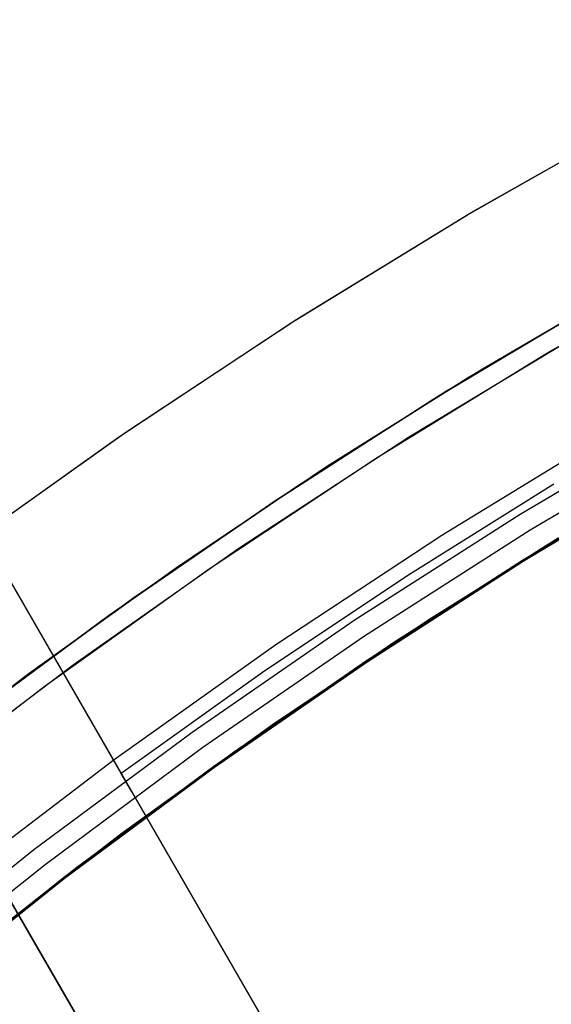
# Model space of a CAD drawing. Header units: millimetres. Extents: x 7986 to 9191, y -11326 to -10283.
# Tile 191 of 256: x 8544.71 to 8551.36, y -10611.13 to -10598.8. Entities that reach past the tile are written whole.
import ezdxf

# ---------------------------------------------------------------- set-up
doc = ezdxf.new("R2010")
doc.units = ezdxf.units.MM
doc.layers.add('BLANCO METALICO', color=7, linetype='Continuous', true_color=0xededed)
doc.layers.add('color', color=7, linetype='Continuous')

msp = doc.modelspace()

# ---------------------------------------------------------------- linework, layer by layer
at = {"color": 7, "true_color": 0xffffff}
for p, q in [((8552.48, -10602.017, 40.622), (8550.317, -10603.286, 40.622)), ((8552.49, -10602.011, 50.414), (8550.505, -10603.172, 49.953)), ((8552.207, -10602.172, 19.934), (8550.032, -10603.461, 19.934)), ((8552.207, -10602.172, 61.309), (8550.032, -10603.461, 61.309)), ((8549.874, -10603.559, 42.081), (8551.93, -10602.331, 42.564)), ((8550.505, -10603.172, 49.953), (8548.565, -10604.389, 49.486)), ((8550.317, -10603.286, 40.622), (8548.199, -10604.629, 40.622)), ((8547.87, -10604.847, 41.592), (8549.874, -10603.559, 42.081)), ((8550.032, -10603.461, 19.934), (8547.903, -10604.825, 19.934)), ((8550.032, -10603.461, 61.309), (8547.903, -10604.825, 61.309)), ((8553.097, -10603.734, 60.565), (8550.976, -10604.992, 60.565)), ((8553.097, -10603.734, 60.565), (8550.976, -10604.992, 60.565)), ((8553.213, -10603.937, 60.99), (8551.098, -10605.19, 60.99)), ((8553.213, -10603.937, 60.99), (8551.098, -10605.19, 60.99)), ((8552.114, -10603.958, 18.434), (8549.993, -10605.255, 18.434)), ((8552.114, -10603.958, 18.434), (8549.993, -10605.255, 18.434)), ((8551.239, -10605.419, 61.309), (8553.346, -10604.17, 61.309)), ((8551.239, -10605.419, 18.434), (8553.346, -10604.17, 18.434)), ((8551.306, -10605.378, 49.604), (8553.317, -10604.187, 50.075)), ((8548.565, -10604.389, 49.486), (8546.674, -10605.66, 49.013)), ((8552.993, -10604.376, 60.059), (8551.002, -10605.569, 60.059)), ((8553.001, -10604.389, 60.059), (8551.011, -10605.583, 60.059)), ((8553.001, -10604.389, 60.059), (8551.011, -10605.583, 60.059)), ((8548.199, -10604.629, 40.622), (8546.129, -10606.043, 40.622)), ((8547.903, -10604.825, 19.934), (8545.822, -10606.261, 19.934)), ((8547.903, -10604.825, 61.309), (8545.822, -10606.261, 61.309)), ((8545.919, -10606.192, 41.098), (8547.87, -10604.847, 41.592)), ((8550.976, -10604.992, 60.565), (8548.899, -10606.322, 60.565)), ((8550.976, -10604.992, 60.565), (8548.899, -10606.322, 60.565)), ((8551.837, -10605.055, 42.008), (8549.83, -10606.31, 41.526)), ((8549.993, -10605.255, 18.434), (8547.919, -10606.624, 18.434)), ((8549.993, -10605.255, 18.434), (8547.919, -10606.624, 18.434)), ((8551.098, -10605.19, 60.99), (8549.028, -10606.516, 60.99)), ((8551.098, -10605.19, 60.99), (8549.028, -10606.516, 60.99)), ((8551.448, -10605.291, 39.872), (8549.394, -10606.596, 39.872)), ((8549.177, -10606.74, 61.309), (8551.239, -10605.419, 61.309)), ((8549.177, -10606.74, 18.434), (8551.239, -10605.419, 18.434)), ((8549.346, -10606.628, 49.128), (8551.306, -10605.378, 49.604)), ((8546.674, -10605.66, 49.013), (8544.833, -10606.982, 48.537)), ((8551.002, -10605.569, 60.059), (8549.051, -10606.827, 60.059)), ((8551.011, -10605.583, 60.059), (8549.061, -10606.842, 60.059)), ((8551.011, -10605.583, 60.059), (8549.061, -10606.842, 60.059)), ((8546.129, -10606.043, 40.622), (8544.108, -10607.527, 40.622)), ((8545.822, -10606.261, 19.934), (8543.792, -10607.768, 19.934)), ((8545.822, -10606.261, 61.309), (8543.792, -10607.768, 61.309)), ((8544.023, -10607.591, 40.599), (8545.919, -10606.192, 41.098)), ((8548.899, -10606.322, 60.565), (8546.869, -10607.723, 60.565)), ((8548.899, -10606.322, 60.565), (8546.869, -10607.723, 60.565)), ((8549.83, -10606.31, 41.526), (8547.877, -10607.625, 41.037)), ((8549.028, -10606.516, 60.99), (8547.005, -10607.912, 60.99)), ((8549.028, -10606.516, 60.99), (8547.005, -10607.912, 60.99)), ((8547.919, -10606.624, 18.434), (8545.893, -10608.064, 18.434)), ((8547.919, -10606.624, 18.434), (8545.893, -10608.064, 18.434)), ((8549.394, -10606.596, 39.872), (8547.386, -10607.971, 39.872)), ((8547.437, -10607.934, 48.647), (8549.346, -10606.628, 49.128)), ((8547.161, -10608.131, 61.309), (8549.177, -10606.74, 61.309)), ((8547.161, -10608.131, 18.434), (8549.177, -10606.74, 18.434)), ((8549.051, -10606.827, 60.059), (8547.142, -10608.148, 60.059)), ((8549.061, -10606.842, 60.059), (8547.152, -10608.162, 60.059)), ((8549.061, -10606.842, 60.059), (8547.152, -10608.162, 60.059)), ((8544.833, -10606.982, 48.537), (8543.045, -10608.351, 48.056)), ((8547.877, -10607.625, 41.037), (8545.979, -10608.996, 40.544)), ((8546.869, -10607.723, 60.565), (8544.889, -10609.193, 60.565)), ((8546.869, -10607.723, 60.565), (8544.889, -10609.193, 60.565)), ((8547.005, -10607.912, 60.99), (8545.031, -10609.378, 60.99)), ((8547.005, -10607.912, 60.99), (8545.031, -10609.378, 60.99)), ((8547.386, -10607.971, 39.872), (8545.426, -10609.414, 39.872)), ((8545.583, -10609.295, 48.161), (8547.437, -10607.934, 48.647)), ((8545.893, -10608.064, 18.434), (8543.918, -10609.573, 18.434)), ((8545.893, -10608.064, 18.434), (8543.918, -10609.573, 18.434)), ((8545.195, -10609.591, 61.309), (8547.161, -10608.131, 61.309)), ((8545.195, -10609.591, 18.434), (8547.161, -10608.131, 18.434)), ((8547.142, -10608.148, 60.059), (8545.278, -10609.531, 60.059)), ((8547.152, -10608.162, 60.059), (8545.287, -10609.544, 60.059)), ((8547.152, -10608.162, 60.059), (8545.287, -10609.544, 60.059)), ((8545.979, -10608.996, 40.544), (8544.139, -10610.419, 40.047)), ((8544.889, -10609.193, 60.565), (8542.961, -10610.731, 60.565)), ((8544.889, -10609.193, 60.565), (8542.961, -10610.731, 60.565)), ((8543.785, -10610.705, 47.671), (8545.583, -10609.295, 48.161)), ((8545.031, -10609.378, 60.99), (8543.109, -10610.911, 60.99)), ((8545.031, -10609.378, 60.99), (8543.109, -10610.911, 60.99)), ((8545.426, -10609.414, 39.872), (8543.517, -10610.923, 39.872)), ((8543.28, -10611.118, 61.309), (8545.195, -10609.591, 61.309)), ((8543.28, -10611.118, 18.434), (8545.195, -10609.591, 18.434)), ((8545.278, -10609.531, 60.059), (8543.459, -10610.974, 60.059)), ((8545.287, -10609.544, 60.059), (8543.467, -10610.985, 60.059)), ((8545.287, -10609.544, 60.059), (8543.467, -10610.985, 60.059))]:
    msp.add_line(p, q, dxfattribs=at)
at = {"layer": 'BLANCO METALICO'}
for p, q in [((8540.535, -10598.797, 162.081), (8546.111, -10608.456, 162.081)), ((8545.984, -10608.236, 159.581), (8540.535, -10598.797, 159.581)), ((8546.111, -10608.456, 160.831), (8540.535, -10598.797, 160.831)), ((8538.802, -10599.797, 156.581), (8561.217, -10638.62, 156.581)), ((8538.802, -10599.797, 158.081), (8561.217, -10638.62, 158.081)), ((8551.397, -10604.611, 159.581), (8549.556, -10605.765, 159.581)), ((8549.556, -10605.765, 159.581), (8547.751, -10606.973, 159.581)), ((8547.751, -10606.973, 159.581), (8545.984, -10608.236, 159.581)), ((8546.111, -10608.456, 159.581), (8545.984, -10608.236, 159.581)), ((8566.043, -10642.978, 159.581), (8546.111, -10608.456, 159.581)), ((8546.111, -10608.456, 159.581), (8546.111, -10608.456, 162.081)), ((8546.111, -10608.456, 162.081), (8566.043, -10642.978, 162.081)), ((8566.043, -10642.978, 160.831), (8546.111, -10608.456, 160.831)), ((8544.379, -10609.456, 159.581), (8561.217, -10638.62, 159.581)), ((8561.336, -10638.826, 162.081), (8544.379, -10609.456, 162.081)), ((8544.379, -10609.456, 160.831), (8561.336, -10638.826, 160.831))]:
    msp.add_line(p, q, dxfattribs=at)
at = {"layer": 'color', "color": 254, "true_color": 0xcad1ee}
for p, q in [((8550.314, -10601.239, 17.559), (8552.565, -10599.96, 17.559)), ((8550.314, -10601.239, 17.559), (8552.565, -10599.96, 17.559)), ((8550.314, -10601.239, 7.032), (8552.565, -10599.96, 7.032)), ((8550.362, -10601.21, -3.495), (8552.59, -10599.947, -3.495)), ((8550.362, -10601.21, -3.495), (8552.59, -10599.947, -3.495)), ((8548.179, -10602.548, -3.495), (8550.362, -10601.21, -3.495)), ((8548.179, -10602.548, -3.495), (8550.362, -10601.21, -3.495)), ((8548.108, -10602.594, 17.559), (8550.314, -10601.239, 17.559)), ((8548.108, -10602.594, 17.559), (8550.314, -10601.239, 17.559)), ((8548.108, -10602.594, 7.032), (8550.314, -10601.239, 7.032)), ((8551.331, -10602.961, 17.559), (8553.522, -10601.716, 17.559)), ((8551.331, -10602.961, 17.559), (8553.522, -10601.716, 17.559)), ((8551.331, -10602.961, 7.459), (8553.522, -10601.716, 7.459)), ((8546.042, -10603.961, -3.495), (8548.179, -10602.548, -3.495)), ((8546.042, -10603.961, -3.495), (8548.179, -10602.548, -3.495)), ((8545.95, -10604.024, 17.559), (8548.108, -10602.594, 17.559)), ((8545.95, -10604.024, 17.559), (8548.108, -10602.594, 17.559)), ((8545.95, -10604.024, 7.032), (8548.108, -10602.594, 7.032)), ((8551.749, -10602.716, -2.642), (8549.578, -10604.029, -2.642)), ((8551.749, -10602.716, -2.642), (8549.578, -10604.029, -2.642)), ((8549.184, -10604.28, 17.559), (8551.331, -10602.961, 17.559)), ((8549.184, -10604.28, 17.559), (8551.331, -10602.961, 17.559)), ((8549.184, -10604.28, 7.459), (8551.331, -10602.961, 7.459)), ((8543.842, -10605.529, 17.559), (8545.95, -10604.024, 17.559)), ((8543.842, -10605.529, 17.559), (8545.95, -10604.024, 17.559)), ((8543.842, -10605.529, 7.032), (8545.95, -10604.024, 7.032)), ((8543.955, -10605.445, -3.495), (8546.042, -10603.961, -3.495)), ((8543.955, -10605.445, -3.495), (8546.042, -10603.961, -3.495)), ((8549.578, -10604.029, -2.642), (8547.455, -10605.418, -2.642)), ((8549.578, -10604.029, -2.642), (8547.455, -10605.418, -2.642)), ((8547.083, -10605.672, 17.559), (8549.184, -10604.28, 17.559)), ((8547.083, -10605.672, 17.559), (8549.184, -10604.28, 17.559)), ((8547.083, -10605.672, 7.459), (8549.184, -10604.28, 7.459)), ((8547.455, -10605.418, -2.642), (8545.381, -10606.879, -2.642)), ((8547.455, -10605.418, -2.642), (8545.381, -10606.879, -2.642)), ((8545.032, -10607.136, 17.559), (8547.083, -10605.672, 17.559)), ((8545.032, -10607.136, 17.559), (8547.083, -10605.672, 17.559)), ((8545.032, -10607.136, 7.459), (8547.083, -10605.672, 7.459)), ((8545.381, -10606.879, -2.642), (8543.359, -10608.412, -2.642)), ((8545.381, -10606.879, -2.642), (8543.359, -10608.412, -2.642)), ((8543.033, -10608.67, 17.559), (8545.032, -10607.136, 17.559)), ((8543.033, -10608.67, 17.559), (8545.032, -10607.136, 17.559)), ((8543.033, -10608.67, 7.459), (8545.032, -10607.136, 7.459))]:
    msp.add_line(p, q, dxfattribs=at)
at = {"layer": 'color'}
for p, q in [((8551.331, -10602.961, 17.559), (8553.522, -10601.716, 17.559)), ((8549.184, -10604.28, 17.559), (8551.331, -10602.961, 17.559)), ((8547.083, -10605.672, 17.559), (8549.184, -10604.28, 17.559)), ((8545.032, -10607.136, 17.559), (8547.083, -10605.672, 17.559)), ((8543.033, -10608.67, 17.559), (8545.032, -10607.136, 17.559))]:
    msp.add_line(p, q, dxfattribs=at)

doc.saveas('drawing.dxf')
